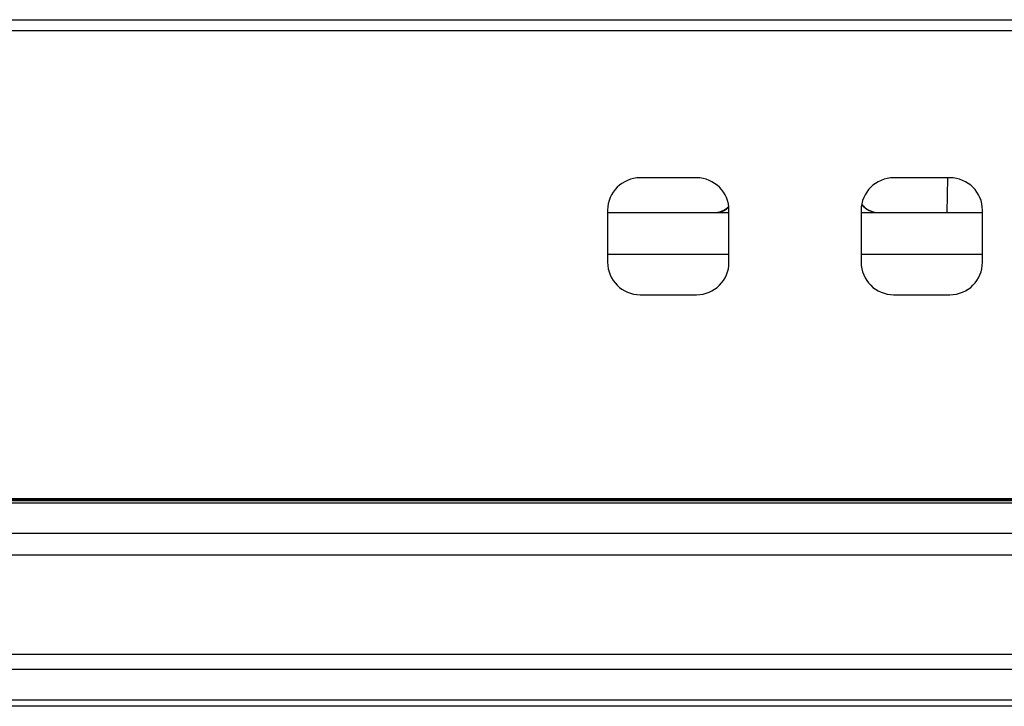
# Model space of a CAD drawing. Header units: millimetres. Extents: x 0 to 1682, y 0 to 1188.
# Tile 14 of 73: x 398 to 443, y 926 to 958. Entities that reach past the tile are written whole.
import ezdxf

# ---------------------------------------------------------------- set-up
doc = ezdxf.new("R2010")
doc.units = ezdxf.units.MM
doc.header["$LTSCALE"] = 92.51
for name, color, linetype in [('FRONT_CASE-RC15_-SHAPE', 7, 'CONTINUOUS'), ('GASKET-RT1550WD-SHAPE', 7, 'CONTINUOUS'), ('REAR_CASE_15_RT1540__2024-SHAPE', 7, 'CONTINUOUS')]:
    doc.layers.add(name, color=color, linetype=linetype)

msp = doc.modelspace()

# ---------------------------------------------------------------- linework, layer by layer
at = {"layer": 'FRONT_CASE-RC15_-SHAPE', "color": 7, "linetype": 'Continuous'}
for p, q in [((372.698132, 957.046684), (609.462011, 957.046684)), ((429.012574, 950.246684), (426.412574, 950.246684)), ((440.712574, 950.246684), (438.112574, 950.246684)), ((440.590539, 950.248814), (440.562574, 948.646684)), ((430.475628, 948.906704), (430.499453, 948.933665)), ((436.707371, 948.940131), (436.767037, 948.884923)), ((424.912574, 948.746684), (424.912574, 946.346684)), ((424.912574, 948.646684), (430.512574, 948.646684)), ((430.512574, 946.346684), (430.512574, 948.746684)), ((436.612574, 948.746684), (436.612574, 946.346684)), ((436.612574, 948.646684), (442.212574, 948.646684)), ((442.212574, 946.346684), (442.212574, 948.746684)), ((424.912574, 946.716483), (430.512574, 946.716483)), ((436.612574, 946.716483), (442.212574, 946.716483)), ((426.412574, 944.846684), (429.012574, 944.846684)), ((438.112574, 944.846684), (440.712574, 944.846684)), ((248.862574, 932.846684), (618.262574, 932.846684)), ((256.029575, 928.24923), (611.106292, 928.24923)), ((256.032956, 927.564795), (611.092192, 927.564795)), ((611.092192, 926.127342), (256.032956, 926.127342)), ((615.6141, 925.846684), (251.511048, 925.846684))]:
    msp.add_line(p, q, dxfattribs=at)
for points in [[(430.346346, 948.797183), (430.414373, 948.849391), (430.475628, 948.906704)], [(436.637899, 949.018618), (436.6546, 948.997427), (436.707371, 948.940131)], [(436.767037, 948.884923), (436.833601, 948.832894), (436.907207, 948.784982), (436.987523, 948.742413), (437.074118, 948.706337), (437.166376, 948.677874), (437.263502, 948.658076), (437.364504, 948.647901), (437.413741, 948.646684)], [(429.878557, 948.646684), (429.914894, 948.647594), (429.977984, 948.653362), (430.047832, 948.665809), (430.12196, 948.686061), (430.19791, 948.714714), (430.273384, 948.751866), (430.346346, 948.797183)]]:
    msp.add_lwpolyline(points, dxfattribs=at)
for centre, radius, start, end in [((426.412574, 948.746684), 1.5, 90, 180), ((429.012574, 948.746684), 1.5, 0, 90), ((438.112574, 948.746684), 1.5, 90, 180), ((440.712574, 948.746684), 1.5, 0, 90), ((429.857555, 949.604114), 0.962788, 307.5188593, 312.3157009), ((437.414646, 949.646202), 0.99981, 218.9903155, 231.8263627), ((437.413796, 949.64511), 0.998426, 231.8259406, 269.9971251), ((429.861723, 949.598814), 0.956047, 302.9628269, 307.5141871), ((426.412574, 946.346684), 1.5, 180, 270), ((429.012574, 946.346684), 1.5, 270, 0), ((438.112574, 946.346684), 1.5, 180, 270), ((440.712574, 946.346684), 1.5, 270, 0)]:
    msp.add_arc(centre, radius, start, end, dxfattribs=at)
msp.add_open_spline([(429.951147, 948.649588), (430.102389, 948.661677), (430.254597, 948.714123), (430.381903, 948.796668)], degree=3, dxfattribs=at)
at = {"layer": 'GASKET-RT1550WD-SHAPE', "color": 7, "linetype": 'Continuous'}
for p, q in [((250.362574, 935.246684), (616.762574, 935.246684)), ((250.462574, 935.346684), (616.662574, 935.346684)), ((253.609365, 935.375241), (613.515783, 935.375241)), ((253.762574, 935.446684), (613.362574, 935.446684)), ((249.362574, 933.846684), (617.762574, 933.846684)), ((248.862574, 932.846684), (618.262574, 932.846684))]:
    msp.add_line(p, q, dxfattribs=at)
at = {"layer": 'REAR_CASE_15_RT1540__2024-SHAPE', "color": 7, "linetype": 'Continuous'}
msp.add_line((257.689341, 957.546684), (609.435807, 957.546684), dxfattribs=at)

doc.saveas('drawing.dxf')
